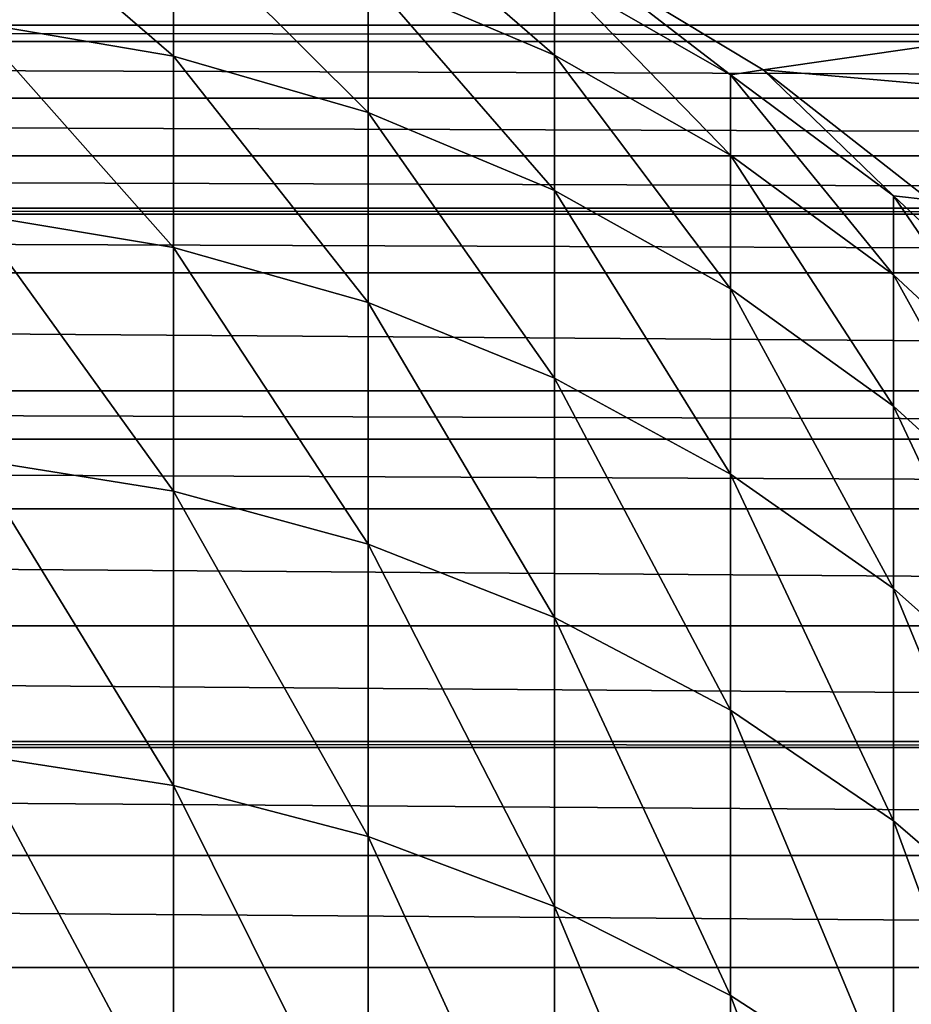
# Model space of a CAD drawing. Header units: metres. Extents: x -99 to 99, y -314 to 25.
# Tile 169 of 256: x 1.85 to 8.49, y 3.74 to 11.07. Entities that reach past the tile are written whole.
import ezdxf

# ---------------------------------------------------------------- set-up
doc = ezdxf.new("R2010")
doc.units = ezdxf.units.M
doc.layers.add('solid_K2442E1000C35', color=7, linetype='CONTINUOUS')

msp = doc.modelspace()

# ---------------------------------------------------------------- linework, layer by layer
at = {"layer": 'solid_K2442E1000C35'}
for points in [[(2.998006, 10.801157, 154.981201), (2.998006, 11.825876, 150.210526), (1.509208, 12.084641, 150.254745)], [(1.509208, 11.055255, 155.04715), (2.998006, 10.801157, 154.981201), (1.509208, 12.084641, 150.254745)], [(5.834389, 10.808269, 150.036636), (5.834389, 11.414825, 145.283051), (4.446262, 12.011464, 145.333633)], [(4.446262, 11.398493, 150.137482), (5.834389, 10.808269, 150.036636), (4.446262, 12.011464, 145.333633)], [(4.446262, 10.38148, 154.872299), (4.446262, 11.398493, 150.137482), (2.998006, 11.825876, 150.210526)], [(2.998006, 10.801157, 154.981201), (4.446262, 10.38148, 154.872299), (2.998006, 11.825876, 150.210526)], [(6.04142, 11.510919, 116.5), (9.789215, 11.043132, 116.5), (9.1043, 11.614268, 116.5)], [(6.041401, 11.510928, 140.5), (5.834389, 11.414825, 145.283051), (7.143617, 10.661645, 145.219193)], [(7.384842, 10.698791, 140.5), (6.04142, 11.510919, 116.5), (6.041401, 11.510928, 140.5)], [(7.384842, 10.698791, 140.5), (6.041401, 11.510928, 140.5), (7.143617, 10.661645, 145.219193)], [(6.04142, 11.510919, 116.5), (7.384816, 10.698808, 116.5), (9.789215, 11.043132, 116.5)], [(7.384842, 10.698791, 140.5), (7.384816, 10.698808, 116.5), (6.04142, 11.510919, 116.5)], [(5.834389, 9.801899, 154.721878), (5.834389, 10.808269, 150.036636), (4.446262, 11.398493, 150.137482)], [(4.446262, 10.38148, 154.872299), (5.834389, 9.801899, 154.721878), (4.446262, 11.398493, 150.137482)], [(7.143617, 10.063186, 149.909302), (7.143617, 10.661645, 145.219193), (5.834389, 11.414825, 145.283051)], [(5.834389, 10.808269, 150.036636), (7.143617, 10.063186, 149.909302), (5.834389, 11.414825, 145.283051)], [(-62.993053, 11.325672, 31.164902), (62.993046, 11.325668, 31.164898), (62.540588, 11.030872, 30.835363)], [(-62.540588, 11.030872, 30.835361), (-62.993053, 11.325672, 31.164902), (62.540588, 11.030872, 30.835363)], [(-62.540588, 11.030872, 30.835361), (62.540588, 11.030872, 30.835363), (62.364155, 10.911103, 30.706903)], [(-62.364159, 10.911106, 30.706907), (-62.540588, 11.030872, 30.835361), (62.364155, 10.911103, 30.706903)], [(2.998006, 9.376676, 159.648148), (2.998006, 10.801157, 154.981201), (1.509208, 11.055255, 155.04715)], [(1.509208, 9.624288, 159.735336), (2.998006, 9.376676, 159.648148), (1.509208, 11.055255, 155.04715)], [(7.384816, 10.698808, 116.5), (10.438376, 10.431672, 116.5), (9.789215, 11.043132, 116.5)], [(-62.364159, 10.911106, 30.706907), (62.364155, 10.911103, 30.706903), (61.772854, 10.48832, 30.276421)], [(-61.772861, 10.488324, 30.276424), (-62.364159, 10.911106, 30.706907), (61.772854, 10.48832, 30.276421)], [(4.446262, 8.967712, 159.504135), (4.446262, 10.38148, 154.872299), (2.998006, 10.801157, 154.981201)], [(2.998006, 9.376676, 159.648148), (4.446262, 8.967712, 159.504135), (2.998006, 10.801157, 154.981201)], [(7.143617, 9.070252, 154.532013), (7.143617, 10.063186, 149.909302), (5.834389, 10.808269, 150.036636)], [(5.834389, 9.801899, 154.721878), (7.143617, 9.070252, 154.532013), (5.834389, 10.808269, 150.036636)], [(7.384842, 10.698791, 140.5), (7.143617, 10.661645, 145.219193), (8.356239, 9.762108, 145.142929)], [(8.356239, 9.173321, 149.757248), (8.356239, 9.762108, 145.142929), (7.143617, 10.661645, 145.219193)], [(7.143617, 10.063186, 149.909302), (8.356239, 9.173321, 149.757248), (7.143617, 10.661645, 145.219193)], [(7.384816, 10.698808, 116.5), (8.620579, 9.730651, 116.5), (10.438376, 10.431672, 116.5)], [(8.620595, 9.730639, 140.5), (8.620579, 9.730651, 116.5), (7.384816, 10.698808, 116.5)], [(8.620595, 9.730639, 140.5), (7.384816, 10.698808, 116.5), (7.384842, 10.698791, 140.5)], [(8.620595, 9.730639, 140.5), (7.384842, 10.698791, 140.5), (8.356239, 9.762108, 145.142929)], [(-61.772861, 10.488324, 30.276424), (61.772854, 10.48832, 30.276421), (61.21846, 10.059127, 29.872828)], [(-61.218464, 10.059131, 29.872831), (-61.772861, 10.488324, 30.276424), (61.21846, 10.059127, 29.872828)], [(5.834389, 8.402926, 159.305252), (5.834389, 9.801899, 154.721878), (4.446262, 10.38148, 154.872299)], [(4.446262, 8.967712, 159.504135), (5.834389, 8.402926, 159.305252), (4.446262, 10.38148, 154.872299)], [(-61.218464, 10.059131, 29.872831), (61.21846, 10.059127, 29.872828), (60.751827, 9.669806, 29.532879)], [(-60.751827, 9.669806, 29.532879), (-61.218464, 10.059131, 29.872831), (60.751827, 9.669806, 29.532879)], [(8.356239, 8.196434, 154.305237), (8.356239, 9.173321, 149.757248), (7.143617, 10.063186, 149.909302)], [(7.143617, 9.070252, 154.532013), (8.356239, 8.196434, 154.305237), (7.143617, 10.063186, 149.909302)], [(7.143617, 7.689957, 159.054184), (7.143617, 9.070252, 154.532013), (5.834389, 9.801899, 154.721878)], [(5.834389, 8.402926, 159.305252), (7.143617, 7.689957, 159.054184), (5.834389, 9.801899, 154.721878)], [(8.620595, 9.730639, 140.5), (8.356239, 9.762108, 145.142929), (9.455857, 8.72838, 145.055283)], [(9.455857, 8.150707, 149.582504), (9.455857, 8.72838, 145.055283), (8.356239, 9.762108, 145.142929)], [(8.356239, 9.173321, 149.757248), (9.455857, 8.150707, 149.582504), (8.356239, 9.762108, 145.142929)], [(-60.751827, 9.669806, 29.532879), (60.751827, 9.669806, 29.532879), (60.700451, 9.625253, 29.495457)], [(-60.700459, 9.625257, 29.495461), (-60.751827, 9.669806, 29.532879), (60.700451, 9.625253, 29.495457)], [(-60.700459, 9.625257, 29.495461), (60.700451, 9.625253, 29.495457), (60.216927, 9.18812, 29.143421)], [(-60.21693, 9.188125, 29.143425), (-60.700459, 9.625257, 29.495461), (60.216927, 9.18812, 29.143421)], [(2.998006, 7.562638, 164.177917), (2.998006, 9.376676, 159.648148), (1.509208, 9.624288, 159.735336)], [(1.509208, 7.80199, 164.285736), (2.998006, 7.562638, 164.177917), (1.509208, 9.624288, 159.735336)], [(4.446262, 7.167318, 163.999832), (4.446262, 8.967712, 159.504135), (2.998006, 9.376676, 159.648148)], [(2.998006, 7.562638, 164.177917), (4.446262, 7.167318, 163.999832), (2.998006, 9.376676, 159.648148)], [(-60.21693, 9.188125, 29.143425), (60.216927, 9.18812, 29.143421), (59.349651, 8.309529, 28.511936)], [(-59.349655, 8.309536, 28.51194), (-60.21693, 9.188125, 29.143425), (59.349651, 8.309529, 28.511936)], [(9.455857, 7.192261, 154.044647), (9.455857, 8.150707, 149.582504), (8.356239, 9.173321, 149.757248)], [(8.356239, 8.196434, 154.305237), (9.455857, 7.192261, 154.044647), (8.356239, 9.173321, 149.757248)], [(8.356239, 6.838445, 158.754333), (8.356239, 8.196434, 154.305237), (7.143617, 9.070252, 154.532013)], [(7.143617, 7.689957, 159.054184), (8.356239, 6.838445, 158.754333), (7.143617, 9.070252, 154.532013)], [(5.834389, 6.621374, 163.753906), (5.834389, 8.402926, 159.305252), (4.446262, 8.967712, 159.504135)], [(4.446262, 7.167318, 163.999832), (5.834389, 6.621374, 163.753906), (4.446262, 8.967712, 159.504135)], [(7.143617, 5.932189, 163.443436), (7.143617, 7.689957, 159.054184), (5.834389, 8.402926, 159.305252)], [(5.834389, 6.621374, 163.753906), (7.143617, 5.932189, 163.443436), (5.834389, 8.402926, 159.305252)], [(-59.349655, 8.309536, 28.51194), (59.349651, 8.309529, 28.511936), (59.030659, 7.94952, 28.279736)], [(-59.030655, 7.949519, 28.279734), (-59.349655, 8.309536, 28.51194), (59.030659, 7.94952, 28.279736)], [(9.455857, 5.859907, 158.40976), (9.455857, 7.192261, 154.044647), (8.356239, 8.196434, 154.305237)], [(8.356239, 6.838445, 158.754333), (9.455857, 5.859907, 158.40976), (8.356239, 8.196434, 154.305237)], [(-59.030655, 7.949519, 28.279734), (59.030659, 7.94952, 28.279736), (58.606163, 7.431736, 27.970446)], [(-58.606171, 7.431741, 27.970448), (-59.030655, 7.949519, 28.279734), (58.606163, 7.431736, 27.970446)], [(2.998006, 5.37204, 168.53804), (2.998006, 7.562638, 164.177917), (1.509208, 7.80199, 164.285736)], [(1.509208, 5.601416, 168.665726), (2.998006, 5.37204, 168.53804), (1.509208, 7.80199, 164.285736)], [(8.356239, 5.109085, 163.072662), (8.356239, 6.838445, 158.754333), (7.143617, 7.689957, 159.054184)], [(7.143617, 5.932189, 163.443436), (8.356239, 5.109085, 163.072662), (7.143617, 7.689957, 159.054184)], [(4.446262, 4.993195, 168.327179), (4.446262, 7.167318, 163.999832), (2.998006, 7.562638, 164.177917)], [(2.998006, 5.37204, 168.53804), (4.446262, 4.993195, 168.327179), (2.998006, 7.562638, 164.177917)], [(-58.606171, 7.431741, 27.970448), (58.606163, 7.431736, 27.970446), (57.974495, 6.560209, 27.510609)], [(-57.974499, 6.560215, 27.510612), (-58.606171, 7.431741, 27.970448), (57.974495, 6.560209, 27.510609)], [(5.834389, 4.470004, 168.03595), (5.834389, 6.621374, 163.753906), (4.446262, 7.167318, 163.999832)], [(4.446262, 4.993195, 168.327179), (5.834389, 4.470004, 168.03595), (4.446262, 7.167318, 163.999832)], [(9.455857, 4.16319, 162.646561), (9.455857, 5.859907, 158.40976), (8.356239, 6.838445, 158.754333)], [(8.356239, 5.109085, 163.072662), (9.455857, 4.16319, 162.646561), (8.356239, 6.838445, 158.754333)], [(7.143617, 3.809541, 167.668335), (7.143617, 5.932189, 163.443436), (5.834389, 6.621374, 163.753906)], [(5.834389, 4.470004, 168.03595), (7.143617, 3.809541, 167.668335), (5.834389, 6.621374, 163.753906)], [(-57.974499, 6.560215, 27.510612), (57.974495, 6.560209, 27.510609), (57.444687, 5.699128, 27.124844)], [(-57.444687, 5.699134, 27.124847), (-57.974499, 6.560215, 27.510612), (57.444687, 5.699128, 27.124844)], [(8.356239, 3.02074, 167.229263), (8.356239, 5.109085, 163.072662), (7.143617, 5.932189, 163.443436)], [(7.143617, 3.809541, 167.668335), (8.356239, 3.02074, 167.229263), (7.143617, 5.932189, 163.443436)], [(-57.444687, 5.699134, 27.124847), (57.444687, 5.699128, 27.124844), (57.42004, 5.655197, 27.106882)], [(-57.42004, 5.655194, 27.10688), (-57.444687, 5.699134, 27.124847), (57.42004, 5.655197, 27.106882)], [(-57.42004, 5.655194, 27.10688), (57.42004, 5.655197, 27.106882), (57.007225, 4.851296, 26.806166)], [(-57.007229, 4.851304, 26.806168), (-57.42004, 5.655194, 27.10688), (57.007225, 4.851296, 26.806166)], [(2.998006, 2.820574, 172.697311), (2.998006, 5.37204, 168.53804), (1.509208, 5.601416, 168.665726)], [(1.509208, 3.038332, 172.843933), (2.998006, 2.820574, 172.697311), (1.509208, 5.601416, 168.665726)], [(4.446262, 2.460919, 172.455154), (4.446262, 4.993195, 168.327179), (2.998006, 5.37204, 168.53804)], [(2.998006, 2.820574, 172.697311), (4.446262, 2.460919, 172.455154), (2.998006, 5.37204, 168.53804)], [(9.455857, 2.114267, 166.724701), (9.455857, 4.16319, 162.646561), (8.356239, 5.109085, 163.072662)], [(8.356239, 3.02074, 167.229263), (9.455857, 2.114267, 166.724701), (8.356239, 5.109085, 163.072662)], [(5.834389, 1.964228, 172.120743), (5.834389, 4.470004, 168.03595), (4.446262, 4.993195, 168.327179)], [(4.446262, 2.460919, 172.455154), (5.834389, 1.964228, 172.120743), (4.446262, 4.993195, 168.327179)], [(-57.007229, 4.851304, 26.806168), (57.007225, 4.851296, 26.806166), (56.652462, 4.01705, 26.547895)], [(-56.652466, 4.017058, 26.547899), (-57.007229, 4.851304, 26.806168), (56.652462, 4.01705, 26.547895)], [(7.143617, 1.33722, 171.698578), (7.143617, 3.809541, 167.668335), (5.834389, 4.470004, 168.03595)], [(5.834389, 1.964228, 172.120743), (7.143617, 1.33722, 171.698578), (5.834389, 4.470004, 168.03595)], [(-56.652466, 4.017058, 26.547899), (56.652462, 4.01705, 26.547895), (56.372318, 3.193636, 26.34392)], [(-56.372318, 3.193644, 26.343922), (-56.652466, 4.017058, 26.547899), (56.372318, 3.193636, 26.34392)], [(8.356239, 0.588374, 171.194382), (8.356239, 3.02074, 167.229263), (7.143617, 3.809541, 167.668335)], [(7.143617, 1.33722, 171.698578), (8.356239, 0.588374, 171.194382), (7.143617, 3.809541, 167.668335)]]:
    msp.add_3dface(points, dxfattribs=at)

doc.saveas('drawing.dxf')
